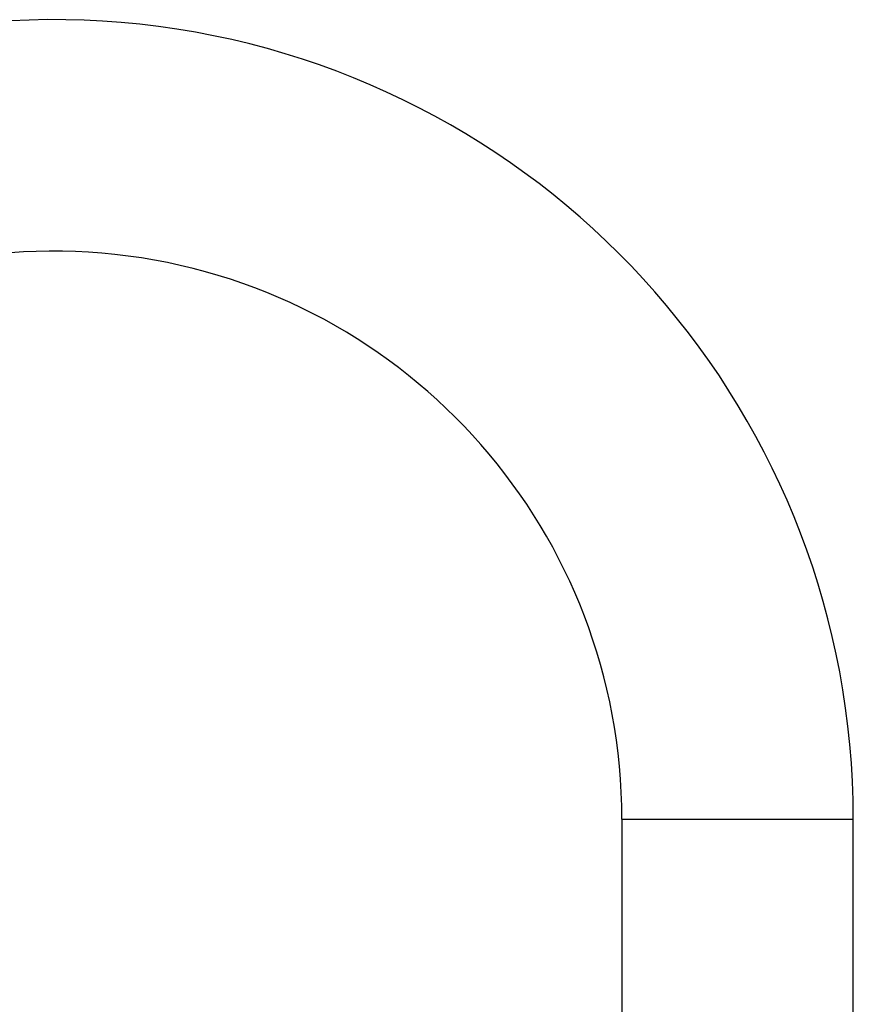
# Model space of a CAD drawing. Header units: millimetres. Extents: x 112 to 181, y 19 to 194.
# Tile 14 of 14: x 146 to 165, y 173 to 194. Entities that reach past the tile are written whole.
import ezdxf

# ---------------------------------------------------------------- set-up
doc = ezdxf.new("R2010")
doc.units = ezdxf.units.MM
doc.styles.add('SLDTEXTSTYLE0', font='TXT', dxfattribs={"width": 0.7})
doc.dimstyles.new('SLDDIMSTYLE0', dxfattribs={"dimtxt": 3.5, "dimasz": 3.302, "dimexe": 0, "dimexo": 0.0625, "dimgap": 0.875, "dimtad": 1, "dimdec": 0, "dimlfac": 5, "dimrnd": 1e-09, "dimzin": 12, "dimdsep": 46, "dimtxsty": 'SLDTEXTSTYLE0', "dimsah": 1, "dimcen": 0.09, "dimadec": 0, "dimazin": 3, "dimtol": 1, "dimtp": 5, "dimtm": 5, "dimtfac": 1, "dimtdec": 0, "dimtofl": 0, "dimtmove": 0, "dimatfit": 3, "dimfxl": 0, "dimfrac": 2, "dimtolj": 1, "dimarcsym": 0})

# ---------------------------------------------------------------- blocks, each defined once
blk = doc.blocks.new('_D')
at = {"color": 7, "linetype": 'Continuous', "lineweight": 0}
for p, q in [((122.182, 193.923), (115.397, 193.923)), ((116.397, 193.923), (116.397, 142.383)), ((156.142, 142.383), (115.397, 142.383))]:
    blk.add_line(p, q, dxfattribs=at)
at = {"color": 7, "linetype": 'Continuous', "lineweight": 18}
for points in [[(116.397, 193.923), (115.889, 190.621), (116.905, 190.621)], [(116.397, 142.383), (116.905, 145.685), (115.889, 145.685)]]:
    blk.add_solid(points, dxfattribs=at)
at = {"color": 7, "linetype": 'Continuous', "lineweight": 18, "char_height": 3.5, "attachment_point": 1, "rotation": 90, "style": 'SLDTEXTSTYLE0'}
for s, insert in [('±5', (111.885, 165.24)), ('258', (111.885, 156.49))]:
    blk.add_mtext(s, dxfattribs=dict(at, insert=insert))

msp = doc.modelspace()

# ---------------------------------------------------------------- linework, layer by layer
at = {"color": 7, "linetype": 'Continuous', "lineweight": 25}
for p, q in [((159.602, 176.783), (159.602, 144.383)), ((159.602, 176.783), (164.682, 176.783)), ((164.682, 144.383), (164.682, 176.783))]:
    msp.add_line(p, q, dxfattribs=at)
for radius in [17.54, 12.46]:
    msp.add_arc((147.142, 176.783), radius, 0, 165, dxfattribs=at)

# ---------------------------------------------------------------- dimensions: what is measured, and where the dimension line sits
at = {"color": 7, "linetype": 'Continuous', "lineweight": 18}
dim = msp.add_linear_dim(base=(116.397, 142.383), p1=(123.182, 193.923), p2=(157.142, 142.383), angle=90, dimstyle='SLDDIMSTYLE0', dxfattribs=at)
dim.commit()
dim.dimension.update_dxf_attribs({"geometry": '_D', "text_midpoint": (116.397, 163.052), "dimtype": 160})

doc.saveas('drawing.dxf')
